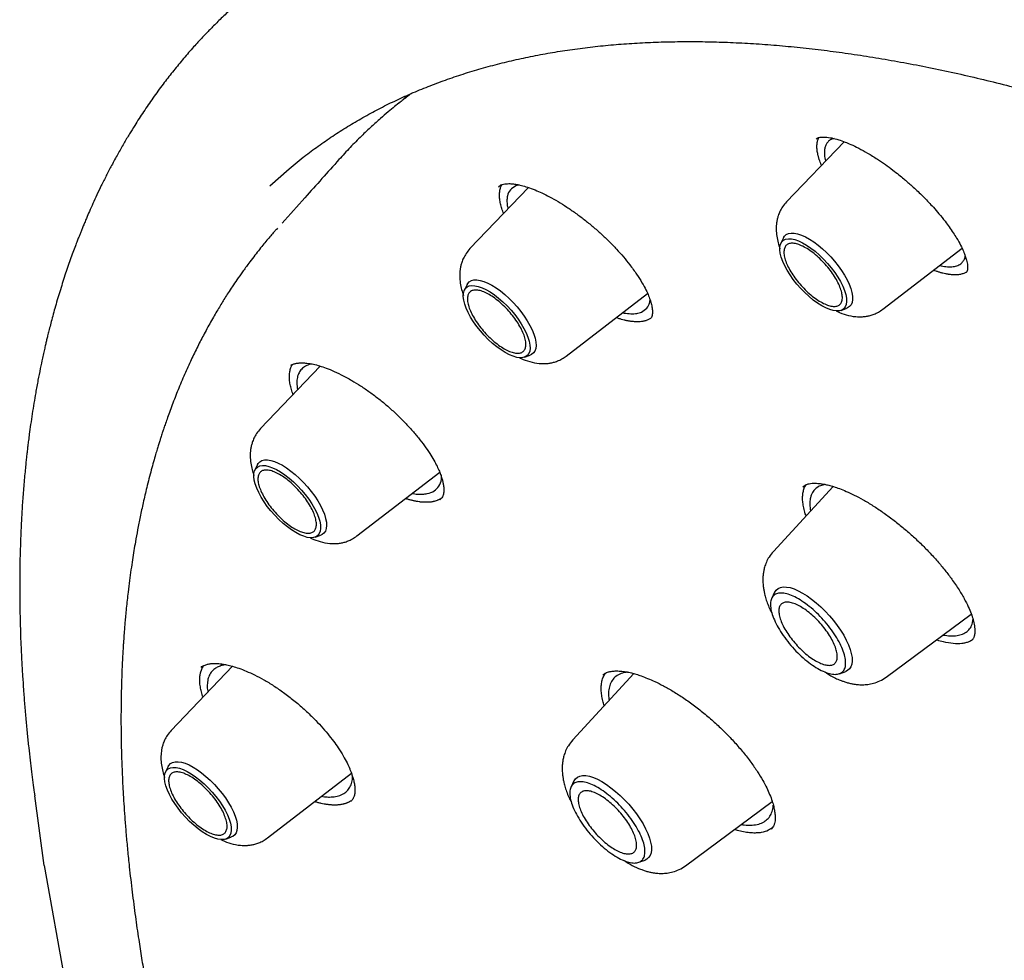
# Model space of a CAD drawing. Header units: millimetres. Extents: x 8 to 849, y 12 to 2010.
# Tile 23 of 111: x 611 to 628, y 800 to 817. Entities that reach past the tile are written whole.
import ezdxf

# ---------------------------------------------------------------- set-up
doc = ezdxf.new("R2010")
doc.units = ezdxf.units.MM

msp = doc.modelspace()

# ---------------------------------------------------------------- linework, layer by layer
at = {"color": 7, "linetype": 'Continuous', "lineweight": 30}
for p, q in [((617.988, 815.557), (617.832, 815.42)), ((625.625, 814.737), (624.617, 813.683)), ((625.14, 814.787), (625.149, 814.793)), ((619.572, 813.949), (619.613, 813.98)), ((619.931, 813.979), (619.873, 813.962)), ((620.094, 813.934), (619.07, 812.864)), ((615.698, 813.222), (615.679, 813.198)), ((624.565, 813.054), (624.518, 812.958)), ((626.305, 811.803), (627.693, 812.87)), ((619.019, 812.234), (618.972, 812.138)), ((620.758, 810.983), (622.182, 812.077)), ((625.573, 811.783), (625.673, 811.819)), ((620.027, 810.963), (620.127, 810.999)), ((616.446, 810.806), (615.399, 809.711)), ((615.933, 810.823), (615.94, 810.827)), ((615.347, 809.082), (615.3, 808.986)), ((617.087, 807.831), (618.539, 808.947)), ((625.433, 808.698), (624.387, 807.562)), ((624.904, 808.69), (624.96, 808.73)), ((625.294, 808.734), (625.213, 808.712)), ((618.579, 808.502), (618.541, 808.466)), ((616.355, 807.81), (616.455, 807.847)), ((624.409, 806.846), (624.358, 806.741)), ((626.363, 805.359), (627.856, 806.462)), ((614.91, 805.549), (613.834, 804.424)), ((621.94, 805.421), (620.87, 804.258)), ((621.401, 805.397), (621.411, 805.404)), ((621.415, 805.38), (621.444, 805.428)), ((625.544, 805.419), (625.654, 805.459)), ((613.782, 803.794), (613.735, 803.698)), ((615.522, 802.543), (616.993, 803.674)), ((617.012, 803.593), (617.01, 803.623)), ((620.892, 803.542), (620.841, 803.437)), ((611.432, 803.345), (611.442, 803.277)), ((611.438, 803.277), (611.603, 802.06)), ((622.846, 802.055), (624.368, 803.179)), ((624.389, 802.749), (624.35, 802.698)), ((624.35, 802.701), (624.347, 802.699)), ((614.79, 802.523), (614.89, 802.559)), ((612.036, 799.687), (611.613, 802.061)), ((622.027, 802.115), (622.137, 802.155))]:
    msp.add_line(p, q, dxfattribs=at)
at = {"color": 7, "linetype": 'Continuous', "lineweight": 30, "flags": 128}
for points in [[(616.148, 814.462), (615.899, 814.258), (615.564, 813.958)], [(624.565, 813.054), (624.583, 813.082), (624.613, 813.11), (624.652, 813.128), (624.699, 813.137), (624.752, 813.135), (624.812, 813.124), (624.877, 813.102), (624.947, 813.071), (625.019, 813.031), (625.094, 812.983), (625.169, 812.927), (625.245, 812.863), (625.319, 812.794), (625.391, 812.72), (625.459, 812.643), (625.523, 812.562), (625.581, 812.481), (625.633, 812.399), (625.678, 812.318), (625.714, 812.24), (625.743, 812.165), (625.762, 812.095), (625.773, 812.031), (625.774, 811.973), (625.766, 811.923), (625.748, 811.881), (625.722, 811.848), (625.687, 811.825), (625.673, 811.819)], [(625.235, 811.863), (625.162, 811.909), (625.087, 811.963), (625.012, 812.025), (624.938, 812.093), (624.867, 812.166), (624.799, 812.243), (624.736, 812.322), (624.679, 812.403), (624.628, 812.484), (624.585, 812.564), (624.55, 812.641), (624.523, 812.714), (624.506, 812.782), (624.499, 812.844), (624.501, 812.899), (624.512, 812.945), (624.533, 812.983), (624.564, 813.011), (624.602, 813.029), (624.649, 813.037), (624.702, 813.035), (624.762, 813.022), (624.827, 813), (624.897, 812.967), (624.969, 812.925), (625.044, 812.875), (625.119, 812.817), (625.193, 812.752), (625.266, 812.681), (625.336, 812.606), (625.401, 812.528), (625.461, 812.447), (625.516, 812.366), (625.563, 812.286), (625.602, 812.207), (625.632, 812.132), (625.654, 812.061), (625.666, 811.996), (625.669, 811.938), (625.662, 811.887), (625.646, 811.845), (625.62, 811.812), (625.586, 811.788), (625.543, 811.775), (625.493, 811.772), (625.436, 811.78), (625.374, 811.798), (625.306, 811.825), (625.235, 811.863)], [(619.019, 812.234), (619.03, 812.253), (619.058, 812.284), (619.095, 812.305), (619.14, 812.316), (619.192, 812.317), (619.25, 812.308), (619.314, 812.289), (619.382, 812.26), (619.454, 812.222)], [(619.688, 811.043), (619.615, 811.089), (619.54, 811.143), (619.465, 811.205), (619.391, 811.273), (619.32, 811.346), (619.252, 811.423), (619.189, 811.502), (619.132, 811.583), (619.081, 811.664), (619.038, 811.744), (619.003, 811.821), (618.977, 811.894), (618.96, 811.962), (618.952, 812.024), (618.954, 812.079), (618.966, 812.125), (618.987, 812.163), (619.017, 812.191), (619.055, 812.21), (619.102, 812.218), (619.156, 812.215), (619.216, 812.203), (619.281, 812.18), (619.35, 812.147), (619.423, 812.105), (619.497, 812.055), (619.572, 811.997), (619.647, 811.932), (619.719, 811.861), (619.789, 811.786), (619.854, 811.708), (619.915, 811.627), (619.969, 811.546), (620.016, 811.466), (620.055, 811.387), (620.086, 811.312), (620.108, 811.241), (620.12, 811.176), (620.123, 811.118), (620.116, 811.067), (620.099, 811.025), (620.074, 810.992), (620.039, 810.968), (619.997, 810.955), (619.947, 810.952), (619.89, 810.96), (619.827, 810.978), (619.76, 811.006), (619.688, 811.043)], [(619.454, 812.222), (619.528, 812.176), (619.604, 812.122), (619.679, 812.06), (619.754, 811.992), (619.827, 811.92), (619.896, 811.843), (619.961, 811.763), (620.02, 811.682), (620.074, 811.6), (620.12, 811.519), (620.159, 811.44), (620.19, 811.364), (620.212, 811.293), (620.224, 811.227), (620.228, 811.167), (620.222, 811.115), (620.207, 811.071), (620.183, 811.036), (620.15, 811.01), (620.127, 810.999)], [(615.347, 809.082), (615.359, 809.101), (615.387, 809.131), (615.424, 809.152), (615.469, 809.163), (615.521, 809.164), (615.579, 809.155), (615.643, 809.136), (615.711, 809.108), (615.783, 809.07)], [(616.017, 807.89), (615.944, 807.937), (615.869, 807.991), (615.794, 808.052), (615.72, 808.12), (615.649, 808.193), (615.581, 808.27), (615.518, 808.35), (615.461, 808.431), (615.41, 808.512), (615.367, 808.591), (615.332, 808.668), (615.305, 808.742), (615.288, 808.81), (615.281, 808.872), (615.283, 808.926), (615.295, 808.973), (615.316, 809.011), (615.346, 809.039), (615.384, 809.057), (615.431, 809.065), (615.484, 809.063), (615.544, 809.05), (615.61, 809.027), (615.679, 808.995), (615.751, 808.953), (615.826, 808.902), (615.901, 808.844), (615.975, 808.779), (616.048, 808.709), (616.118, 808.634), (616.183, 808.555), (616.243, 808.475), (616.298, 808.394), (616.345, 808.313), (616.384, 808.235), (616.415, 808.16), (616.436, 808.089), (616.449, 808.024), (616.451, 807.965), (616.444, 807.914), (616.428, 807.872), (616.403, 807.839), (616.368, 807.816), (616.326, 807.803), (616.275, 807.8), (616.218, 807.807), (616.156, 807.825), (616.088, 807.853), (616.017, 807.89)], [(615.783, 809.07), (615.857, 809.023), (615.932, 808.969), (616.008, 808.907), (616.083, 808.84), (616.155, 808.767), (616.225, 808.69), (616.289, 808.61), (616.349, 808.529), (616.403, 808.447), (616.449, 808.366), (616.488, 808.287), (616.519, 808.211), (616.54, 808.14), (616.553, 808.074), (616.557, 808.014), (616.551, 807.962), (616.536, 807.918), (616.511, 807.883), (616.479, 807.858), (616.455, 807.847)], [(624.409, 806.846), (624.41, 806.846), (624.435, 806.884), (624.469, 806.912), (624.511, 806.93), (624.561, 806.939), (624.618, 806.937), (624.681, 806.926), (624.749, 806.904), (624.822, 806.873), (624.898, 806.832), (624.977, 806.783), (625.057, 806.726), (625.137, 806.662), (625.217, 806.591), (625.294, 806.515), (625.369, 806.435), (625.44, 806.351), (625.505, 806.266), (625.565, 806.179), (625.619, 806.092), (625.665, 806.007), (625.703, 805.924), (625.732, 805.845), (625.753, 805.771), (625.765, 805.702), (625.767, 805.64), (625.76, 805.586), (625.744, 805.539), (625.718, 805.502), (625.684, 805.474), (625.654, 805.459)], [(614.452, 802.603), (614.378, 802.649), (614.304, 802.703), (614.229, 802.765), (614.155, 802.833), (614.084, 802.906), (614.016, 802.983), (613.953, 803.062), (613.895, 803.143), (613.845, 803.224), (613.801, 803.304), (613.766, 803.381), (613.74, 803.454), (613.723, 803.522), (613.716, 803.584), (613.718, 803.639), (613.729, 803.685), (613.75, 803.723), (613.78, 803.751), (613.819, 803.77), (613.865, 803.778), (613.919, 803.775), (613.979, 803.763), (614.044, 803.74), (614.114, 803.707), (614.186, 803.665), (614.261, 803.615), (614.336, 803.557), (614.41, 803.492), (614.483, 803.421), (614.552, 803.346), (614.618, 803.268), (614.678, 803.187), (614.732, 803.106), (614.779, 803.026), (614.819, 802.947), (614.849, 802.872), (614.871, 802.801), (614.883, 802.736), (614.886, 802.678), (614.879, 802.627), (614.863, 802.585), (614.837, 802.552), (614.803, 802.528), (614.76, 802.515), (614.71, 802.512), (614.653, 802.52), (614.591, 802.538), (614.523, 802.566), (614.452, 802.603)], [(613.782, 803.794), (613.793, 803.813), (613.822, 803.844), (613.859, 803.865), (613.903, 803.876), (613.955, 803.877), (614.014, 803.868), (614.077, 803.849), (614.146, 803.82), (614.218, 803.782)], [(614.218, 803.782), (614.292, 803.736), (614.367, 803.682), (614.443, 803.62), (614.518, 803.552), (614.59, 803.48), (614.659, 803.403), (614.724, 803.323), (614.784, 803.242), (614.837, 803.16), (614.884, 803.079), (614.923, 803), (614.953, 802.924), (614.975, 802.852), (614.988, 802.787), (614.991, 802.727), (614.985, 802.675), (614.97, 802.631), (614.946, 802.596), (614.913, 802.57), (614.89, 802.559)], [(620.892, 803.542), (620.893, 803.542), (620.918, 803.58), (620.952, 803.608), (620.994, 803.626), (621.044, 803.635), (621.101, 803.633), (621.164, 803.622), (621.232, 803.6), (621.305, 803.569), (621.381, 803.528), (621.46, 803.479), (621.54, 803.422), (621.62, 803.358), (621.7, 803.287), (621.777, 803.211), (621.852, 803.131), (621.923, 803.047), (621.988, 802.962), (622.048, 802.875), (622.102, 802.788), (622.148, 802.703), (622.186, 802.62), (622.215, 802.541), (622.236, 802.467), (622.248, 802.398), (622.25, 802.336), (622.243, 802.282), (622.227, 802.235), (622.201, 802.198), (622.167, 802.17), (622.137, 802.155)]]:
    msp.add_lwpolyline(points, dxfattribs=at)
at = {"color": 7, "linetype": 'Continuous', "lineweight": 30}
for points, knots in [([(615.108, 817.26), (615.084, 817.239), (615.034, 817.195), (614.959, 817.129), (614.879, 817.056), (614.796, 816.978), (614.713, 816.9), (614.634, 816.823), (614.561, 816.751), (614.498, 816.686), (614.443, 816.629), (614.393, 816.577), (614.343, 816.523), (614.28, 816.455), (614.203, 816.37), (614.116, 816.271), (614.028, 816.168), (613.941, 816.063), (613.856, 815.958), (613.773, 815.852), (613.657, 815.701), (613.515, 815.506), (613.349, 815.264), (613.213, 815.054), (613.099, 814.868), (613, 814.702), (612.895, 814.518), (612.793, 814.33), (612.697, 814.145), (612.611, 813.972), (612.533, 813.809), (612.463, 813.659), (612.402, 813.522), (612.354, 813.409), (612.316, 813.319), (612.286, 813.248), (612.26, 813.183), (612.236, 813.122), (612.211, 813.061), (612.184, 812.991), (612.15, 812.902), (612.11, 812.794), (612.065, 812.668), (612.018, 812.534), (611.971, 812.396), (611.925, 812.253), (611.88, 812.109), (611.836, 811.964), (611.795, 811.821), (611.758, 811.685), (611.725, 811.562), (611.697, 811.454), (611.674, 811.363), (611.655, 811.286), (611.638, 811.213), (611.62, 811.136), (611.6, 811.046), (611.572, 810.921), (611.538, 810.758), (611.497, 810.555), (611.461, 810.354), (611.427, 810.157), (611.397, 809.971), (611.371, 809.79), (611.349, 809.634), (611.333, 809.509), (611.321, 809.412), (611.311, 809.329), (611.302, 809.253), (611.293, 809.171), (611.283, 809.071), (611.271, 808.949), (611.258, 808.811), (611.242, 808.618), (611.224, 808.377), (611.208, 808.103), (611.196, 807.844), (611.188, 807.606), (611.182, 807.387), (611.18, 807.207), (611.179, 807.065), (611.178, 806.954), (611.178, 806.849), (611.179, 806.742), (611.18, 806.625), (611.182, 806.497), (611.186, 806.339), (611.191, 806.145), (611.2, 805.911), (611.212, 805.654), (611.227, 805.394), (611.245, 805.133), (611.264, 804.877), (611.286, 804.619), (611.31, 804.367), (611.335, 804.131), (611.359, 803.911), (611.383, 803.707), (611.406, 803.519), (611.422, 803.397), (611.43, 803.339)], [0, 0, 0, 0, 0.006275, 0.013374, 0.021301, 0.030058, 0.039574, 0.048518, 0.056398, 0.063839, 0.069993, 0.075146, 0.080881, 0.087444, 0.097015, 0.107652, 0.118311, 0.128892, 0.139396, 0.149821, 0.160105, 0.183244, 0.205278, 0.226759, 0.239718, 0.254094, 0.269914, 0.286623, 0.301151, 0.315297, 0.32827, 0.340073, 0.350711, 0.360285, 0.366164, 0.371584, 0.376546, 0.381051, 0.38539, 0.390643, 0.39691, 0.405502, 0.415209, 0.425211, 0.435448, 0.44592, 0.456625, 0.466932, 0.477425, 0.487267, 0.496003, 0.503639, 0.509947, 0.515242, 0.519824, 0.525122, 0.531318, 0.53841, 0.551027, 0.564812, 0.579737, 0.591676, 0.604248, 0.616671, 0.627472, 0.634801, 0.641114, 0.646415, 0.650768, 0.655846, 0.662273, 0.670045, 0.679134, 0.688586, 0.70675, 0.724387, 0.739692, 0.754512, 0.767929, 0.779659, 0.787136, 0.793729, 0.799668, 0.806075, 0.8131, 0.82074, 0.829001, 0.841477, 0.855262, 0.870347, 0.886723, 0.900746, 0.915581, 0.93072, 0.944895, 0.958051, 0.969987, 0.980954, 0.990956, 1, 1, 1, 1]), ([(616.139, 814.454), (616.148, 814.461), (616.236, 814.533), (616.411, 814.661), (616.663, 814.837), (616.924, 815.003), (617.192, 815.161), (617.467, 815.31), (617.749, 815.451), (618.039, 815.582), (618.335, 815.705), (618.639, 815.819), (618.949, 815.924), (619.266, 816.02), (619.59, 816.107), (619.921, 816.186), (620.259, 816.255), (620.603, 816.316), (620.953, 816.367), (621.31, 816.41), (621.674, 816.444), (622.043, 816.469), (622.419, 816.485), (622.802, 816.492), (623.19, 816.49), (623.584, 816.479), (623.985, 816.46), (624.391, 816.431), (624.803, 816.393), (625.221, 816.347), (625.644, 816.291), (626.073, 816.227), (626.507, 816.154), (626.947, 816.071), (627.392, 815.98), (627.842, 815.88), (628.297, 815.771), (628.758, 815.654), (629.223, 815.527), (629.692, 815.392), (630.167, 815.248), (630.646, 815.095), (631.13, 814.933), (631.617, 814.763), (632.109, 814.584), (632.606, 814.396), (633.106, 814.2), (633.61, 813.996), (634.118, 813.782), (634.629, 813.561), (635.144, 813.331), (635.663, 813.092), (636.185, 812.845), (636.71, 812.59), (637.238, 812.327), (637.769, 812.056), (638.303, 811.776), (638.839, 811.488), (639.378, 811.193), (639.92, 810.889), (640.464, 810.578), (641.01, 810.259), (641.559, 809.932), (642.109, 809.598), (642.661, 809.256), (643.215, 808.906), (643.771, 808.55), (644.328, 808.185), (644.886, 807.814), (645.446, 807.435), (646.007, 807.05), (646.569, 806.657), (647.131, 806.257), (647.695, 805.851), (648.259, 805.438), (648.823, 805.018), (649.388, 804.591), (649.953, 804.158), (650.518, 803.719), (651.083, 803.274), (651.648, 802.822), (652.213, 802.364), (652.778, 801.9), (653.341, 801.431), (653.905, 800.956), (654.467, 800.475), (655.029, 799.988), (655.589, 799.496), (656.148, 798.999), (656.707, 798.496), (657.263, 797.988), (657.818, 797.476), (658.372, 796.958), (658.924, 796.436), (659.474, 795.909), (660.022, 795.377), (660.567, 794.841), (661.111, 794.301), (661.652, 793.756), (662.191, 793.208), (662.727, 792.655), (663.26, 792.099), (663.791, 791.539), (664.318, 790.975), (664.843, 790.408), (665.364, 789.837), (665.882, 789.264), (666.396, 788.687), (666.907, 788.107), (667.414, 787.525), (667.918, 786.94), (668.418, 786.352), (668.913, 785.762), (669.405, 785.17), (669.892, 784.575), (670.375, 783.978), (670.854, 783.38), (671.328, 782.779), (671.798, 782.177), (672.262, 781.574), (672.722, 780.969), (673.177, 780.363), (673.627, 779.756), (674.072, 779.148), (674.512, 778.539), (674.946, 777.929), (675.375, 777.319), (675.798, 776.708), (676.216, 776.097), (676.628, 775.486), (677.034, 774.875), (677.434, 774.264), (677.828, 773.653), (678.216, 773.043), (678.598, 772.433), (678.974, 771.823), (679.344, 771.215), (679.707, 770.608), (680.064, 770.001), (680.414, 769.396), (680.757, 768.792), (681.094, 768.19), (681.424, 767.589), (681.747, 766.99), (682.063, 766.392), (682.372, 765.797), (682.674, 765.204), (682.969, 764.613), (683.257, 764.025), (683.537, 763.439), (683.811, 762.856), (684.076, 762.275), (684.335, 761.698), (684.586, 761.123), (684.829, 760.552), (685.065, 759.984), (685.293, 759.42), (685.513, 758.859), (685.726, 758.302), (685.931, 757.748), (686.128, 757.199), (686.317, 756.653), (686.498, 756.112), (686.671, 755.575), (686.837, 755.043), (686.994, 754.515), (687.143, 753.992), (687.284, 753.473), (687.417, 752.96), (687.542, 752.451), (687.659, 751.948), (687.768, 751.45), (687.868, 750.957), (687.96, 750.47), (688.044, 749.988), (688.12, 749.512), (688.187, 749.042), (688.246, 748.578), (688.297, 748.12), (688.34, 747.668), (688.374, 747.222), (688.4, 746.782), (688.418, 746.349), (688.428, 745.922), (688.429, 745.502), (688.422, 745.088), (688.406, 744.682), (688.383, 744.282), (688.351, 743.889), (688.311, 743.503), (688.263, 743.124), (688.207, 742.752), (688.142, 742.388), (688.07, 742.03), (687.989, 741.681), (687.9, 741.338), (687.803, 741.003), (687.698, 740.676), (687.584, 740.356), (687.463, 740.043), (687.334, 739.739), (687.196, 739.442), (687.051, 739.153), (686.897, 738.872), (686.736, 738.599), (686.567, 738.334), (686.389, 738.076), (686.204, 737.827), (686.011, 737.586), (685.809, 737.354), (685.657, 737.188), (685.57, 737.101), (685.555, 737.087)], [0, 0, 0, 0, 0.000549, 0.005418, 0.010285, 0.01515, 0.020012, 0.02487, 0.029723, 0.034572, 0.039416, 0.044255, 0.049089, 0.053919, 0.058743, 0.063563, 0.068378, 0.073189, 0.077997, 0.082801, 0.087602, 0.092401, 0.097197, 0.101991, 0.106783, 0.111573, 0.116363, 0.121151, 0.125938, 0.130724, 0.13551, 0.140296, 0.145081, 0.149866, 0.154651, 0.159436, 0.164221, 0.169007, 0.173792, 0.178578, 0.183364, 0.18815, 0.192937, 0.197724, 0.202511, 0.207299, 0.212087, 0.216876, 0.221665, 0.226454, 0.231244, 0.236034, 0.240824, 0.245615, 0.250407, 0.255198, 0.25999, 0.264783, 0.269575, 0.274368, 0.279162, 0.283956, 0.28875, 0.293544, 0.298339, 0.303133, 0.307929, 0.312724, 0.31752, 0.322316, 0.327112, 0.331908, 0.336705, 0.341501, 0.346298, 0.351095, 0.355893, 0.36069, 0.365488, 0.370286, 0.375084, 0.379882, 0.38468, 0.389479, 0.394277, 0.399076, 0.403874, 0.408673, 0.413472, 0.418271, 0.42307, 0.42787, 0.432669, 0.437468, 0.442268, 0.447067, 0.451867, 0.456666, 0.461466, 0.466266, 0.471065, 0.475865, 0.480665, 0.485465, 0.490265, 0.495064, 0.499864, 0.504664, 0.509464, 0.514264, 0.519064, 0.523863, 0.528663, 0.533463, 0.538263, 0.543062, 0.547862, 0.552662, 0.557461, 0.562261, 0.56706, 0.571859, 0.576659, 0.581458, 0.586257, 0.591056, 0.595855, 0.600654, 0.605453, 0.610251, 0.61505, 0.619848, 0.624647, 0.629445, 0.634243, 0.639041, 0.643838, 0.648636, 0.653433, 0.658231, 0.663028, 0.667824, 0.672621, 0.677417, 0.682213, 0.687009, 0.691805, 0.696601, 0.701396, 0.706191, 0.710985, 0.71578, 0.720574, 0.725368, 0.730161, 0.734954, 0.739747, 0.74454, 0.749332, 0.754123, 0.758915, 0.763706, 0.768496, 0.773287, 0.778076, 0.782866, 0.787655, 0.792443, 0.797231, 0.802019, 0.806807, 0.811593, 0.81638, 0.821166, 0.825952, 0.830738, 0.835523, 0.840308, 0.845092, 0.849877, 0.854662, 0.859446, 0.864231, 0.869015, 0.8738, 0.878586, 0.883372, 0.888158, 0.892946, 0.897734, 0.902524, 0.907315, 0.912109, 0.916904, 0.921702, 0.926502, 0.931306, 0.936113, 0.940924, 0.945738, 0.950557, 0.955381, 0.96021, 0.965043, 0.969881, 0.974725, 0.979573, 0.984427, 0.989284, 0.994145, 0.99901, 1, 1, 1, 1]), ([(618.046, 815.583), (618.043, 815.581), (618.031, 815.573), (618.012, 815.558), (617.986, 815.539), (617.954, 815.514), (617.906, 815.478), (617.836, 815.424), (617.742, 815.349), (617.627, 815.254), (617.493, 815.138), (617.336, 814.998), (617.159, 814.829), (616.967, 814.636), (616.839, 814.495), (616.774, 814.423)], [0, 0, 0, 0, 0.006097, 0.024435, 0.042773, 0.062412, 0.093705, 0.146641, 0.216359, 0.302859, 0.406143, 0.526209, 0.669659, 0.831448, 1, 1, 1, 1]), ([(625.139, 814.787), (625.15, 814.794), (625.173, 814.81), (625.222, 814.82), (625.271, 814.819), (625.296, 814.818)], [0, 0, 0, 0, 0.329793, 0.66263, 1, 1, 1, 1]), ([(625.296, 814.818), (625.334, 814.814), (625.404, 814.807), (625.524, 814.774), (625.635, 814.735), (625.753, 814.686), (625.884, 814.623), (626.041, 814.538), (626.198, 814.441), (626.346, 814.34), (626.472, 814.247), (626.58, 814.163), (626.663, 814.095), (626.733, 814.035), (626.803, 813.974), (626.882, 813.902), (626.961, 813.827), (627.036, 813.752), (627.112, 813.674), (627.198, 813.581), (627.296, 813.468), (627.389, 813.353), (627.472, 813.241), (627.539, 813.143), (627.607, 813.035), (627.668, 812.926), (627.717, 812.821), (627.751, 812.735), (627.772, 812.666), (627.785, 812.611), (627.792, 812.559), (627.792, 812.512), (627.785, 812.472), (627.771, 812.455), (627.764, 812.446)], [0, 0, 0, 0, 0.046196, 0.086534, 0.12102, 0.149809, 0.187737, 0.228521, 0.272204, 0.306892, 0.339328, 0.366411, 0.388132, 0.402512, 0.420318, 0.442672, 0.465254, 0.484703, 0.505547, 0.530572, 0.561625, 0.598659, 0.626659, 0.656113, 0.684016, 0.722664, 0.757464, 0.788423, 0.815572, 0.838968, 0.862358, 0.900403, 0.946296, 1, 1, 1, 1]), ([(625.229, 814.323), (625.228, 814.326), (625.223, 814.337), (625.213, 814.363), (625.202, 814.393), (625.192, 814.422), (625.185, 814.444), (625.179, 814.466), (625.173, 814.487), (625.168, 814.508), (625.162, 814.535), (625.157, 814.562), (625.151, 814.606), (625.148, 814.66), (625.154, 814.724), (625.167, 814.774), (625.181, 814.8), (625.186, 814.81)], [0, 0, 0, 0, 0.013273, 0.051003, 0.126474, 0.164204, 0.201933, 0.239663, 0.277392, 0.315122, 0.352852, 0.428324, 0.466054, 0.617108, 0.762875, 0.909657, 1, 1, 1, 1]), ([(625.45, 814.792), (625.44, 814.79), (625.401, 814.781), (625.357, 814.749), (625.316, 814.702), (625.292, 814.648), (625.28, 814.589), (625.28, 814.516), (625.286, 814.455), (625.301, 814.41), (625.304, 814.401)], [0, 0, 0, 0, 0.064686, 0.249274, 0.39019, 0.53322, 0.669195, 0.788054, 0.958224, 1, 1, 1, 1]), ([(616.773, 814.424), (616.574, 814.201), (616.243, 813.83), (615.911, 813.458), (615.778, 813.309)], [0, 0, 0, 0, 0.5992304, 1, 1, 1, 1]), ([(619.659, 813.479), (619.657, 813.484), (619.642, 813.521), (619.62, 813.587), (619.599, 813.672), (619.588, 813.751), (619.586, 813.825), (619.594, 813.891), (619.609, 813.946), (619.625, 813.974), (619.632, 813.986)], [0, 0, 0, 0, 0.024642, 0.172537, 0.315255, 0.458967, 0.605779, 0.75365, 0.896364, 1, 1, 1, 1]), ([(619.613, 813.98), (619.627, 813.985), (619.652, 813.995), (619.699, 814.001), (619.753, 814.003), (619.814, 814), (619.887, 813.99), (619.974, 813.971), (620.083, 813.94), (620.204, 813.896), (620.333, 813.839), (620.467, 813.773), (620.614, 813.69), (620.767, 813.594), (620.921, 813.488), (621.074, 813.373), (621.224, 813.251), (621.37, 813.123), (621.509, 812.991), (621.639, 812.856), (621.76, 812.719), (621.88, 812.571), (621.99, 812.419), (622.084, 812.271), (622.153, 812.144), (622.202, 812.038), (622.236, 811.944), (622.254, 811.876), (622.263, 811.823), (622.267, 811.781), (622.268, 811.742), (622.265, 811.706), (622.258, 811.673), (622.247, 811.654), (622.241, 811.645)], [0, 0, 0, 0, 0.029748, 0.055185, 0.076295, 0.102774, 0.125777, 0.15252, 0.182785, 0.217822, 0.247279, 0.279488, 0.314193, 0.349412, 0.384632, 0.419831, 0.454979, 0.490047, 0.525024, 0.559914, 0.594728, 0.629363, 0.67278, 0.712232, 0.747683, 0.779144, 0.807721, 0.838954, 0.855855, 0.873936, 0.896879, 0.925616, 0.960023, 1, 1, 1, 1]), ([(619.873, 813.962), (619.839, 813.942), (619.77, 813.902), (619.728, 813.81), (619.716, 813.72), (619.718, 813.644), (619.729, 813.587), (619.735, 813.559)], [0, 0, 0, 0, 0.277387, 0.563094, 0.70931, 0.857692, 1, 1, 1, 1]), ([(624.617, 813.683), (624.593, 813.656), (624.548, 813.604), (624.502, 813.52), (624.473, 813.446), (624.454, 813.38), (624.443, 813.32), (624.437, 813.262), (624.435, 813.182), (624.443, 813.083), (624.468, 812.97), (624.489, 812.897), (624.502, 812.864), (624.502, 812.863)], [0, 0, 0, 0, 0.123758, 0.230137, 0.319151, 0.391128, 0.462655, 0.52913, 0.599113, 0.744075, 0.877587, 0.997167, 1, 1, 1, 1]), ([(615.677, 813.201), (615.664, 813.187), (615.63, 813.149), (615.575, 813.086), (615.509, 813.007), (615.437, 812.92), (615.359, 812.824), (615.277, 812.718), (615.183, 812.596), (615.086, 812.462), (614.989, 812.325), (614.906, 812.202), (614.835, 812.094), (614.774, 811.998), (614.718, 811.907), (614.662, 811.815), (614.602, 811.715), (614.54, 811.606), (614.476, 811.491), (614.394, 811.34), (614.296, 811.149), (614.181, 810.912), (614.065, 810.658), (613.973, 810.438), (613.901, 810.258), (613.85, 810.127), (613.803, 809.999), (613.762, 809.884), (613.728, 809.785), (613.7, 809.705), (613.68, 809.644), (613.664, 809.596), (613.649, 809.55), (613.632, 809.493), (613.61, 809.425), (613.586, 809.345), (613.556, 809.247), (613.522, 809.127), (613.483, 808.986), (613.443, 808.835), (613.395, 808.643), (613.343, 808.421), (613.29, 808.174), (613.245, 807.946), (613.209, 807.748), (613.179, 807.573), (613.154, 807.41), (613.128, 807.236), (613.102, 807.048), (613.08, 806.871), (613.062, 806.708), (613.047, 806.569), (613.035, 806.439), (613.024, 806.325), (613.016, 806.23), (613.01, 806.155), (613.006, 806.098), (613.002, 806.048), (612.999, 805.993), (612.994, 805.925), (612.989, 805.845), (612.984, 805.753), (612.978, 805.647), (612.972, 805.526), (612.967, 805.389), (612.962, 805.238), (612.958, 805.082), (612.955, 804.928), (612.954, 804.781), (612.953, 804.618), (612.954, 804.441), (612.957, 804.254), (612.96, 804.084), (612.965, 803.929), (612.97, 803.786), (612.976, 803.644), (612.983, 803.483), (612.993, 803.297), (613.007, 803.083), (613.023, 802.85), (613.044, 802.597), (613.069, 802.325), (613.103, 801.988), (613.148, 801.601), (613.203, 801.175), (613.251, 800.842), (613.289, 800.599), (613.314, 800.438), (613.34, 800.282), (613.365, 800.136), (613.388, 800.004), (613.408, 799.89), (613.425, 799.794), (613.44, 799.715), (613.454, 799.637), (613.471, 799.546), (613.494, 799.429), (613.521, 799.287), (613.554, 799.12), (613.594, 798.928), (613.678, 798.529), (613.813, 797.927), (614.011, 797.127), (614.193, 796.448), (614.348, 795.901), (614.467, 795.495), (614.584, 795.11), (614.697, 794.748), (614.794, 794.443), (614.877, 794.19), (614.949, 793.974), (615.025, 793.745), (615.11, 793.498), (615.202, 793.231), (615.311, 792.924), (615.434, 792.581), (615.57, 792.214), (615.705, 791.855), (615.835, 791.515), (615.96, 791.194), (616.081, 790.891), (616.2, 790.595), (616.321, 790.296), (616.485, 789.902), (616.697, 789.403), (616.914, 788.901), (617.052, 788.592), (617.099, 788.487)], [0, 0, 0, 0, 0.002746, 0.007288, 0.012526, 0.018461, 0.025094, 0.032427, 0.040322, 0.050508, 0.059632, 0.067695, 0.074695, 0.080741, 0.086083, 0.091831, 0.098048, 0.104731, 0.111697, 0.118833, 0.131732, 0.145184, 0.159388, 0.174387, 0.18138, 0.188535, 0.195577, 0.201703, 0.206859, 0.211044, 0.214257, 0.216252, 0.218548, 0.221441, 0.22493, 0.229016, 0.233699, 0.239984, 0.247097, 0.254904, 0.262543, 0.27539, 0.287217, 0.298023, 0.307808, 0.314962, 0.322389, 0.330371, 0.338907, 0.347995, 0.354243, 0.360665, 0.366488, 0.371484, 0.375655, 0.379001, 0.381232, 0.383117, 0.385484, 0.388392, 0.39184, 0.395828, 0.400355, 0.405421, 0.411306, 0.41778, 0.424481, 0.430886, 0.436991, 0.442797, 0.451104, 0.458713, 0.465623, 0.471837, 0.477356, 0.482854, 0.488873, 0.496554, 0.504944, 0.514044, 0.523854, 0.534376, 0.545501, 0.562432, 0.578356, 0.593275, 0.599347, 0.605234, 0.610935, 0.616382, 0.621215, 0.62531, 0.628761, 0.631567, 0.633857, 0.637167, 0.641354, 0.646419, 0.652362, 0.659184, 0.666839, 0.694722, 0.72228, 0.749482, 0.763865, 0.777439, 0.7902, 0.802153, 0.813301, 0.820166, 0.827014, 0.834446, 0.842474, 0.851097, 0.860316, 0.872165, 0.884202, 0.895601, 0.906365, 0.916499, 0.925836, 0.934866, 0.944136, 0.953655, 0.971603, 0.990377, 1, 1, 1, 1]), ([(619.07, 812.864), (619.046, 812.836), (619.002, 812.784), (618.956, 812.701), (618.926, 812.627), (618.907, 812.56), (618.896, 812.5), (618.891, 812.442), (618.888, 812.362), (618.896, 812.263), (618.921, 812.15), (618.942, 812.077), (618.956, 812.044), (618.956, 812.044)], [0, 0, 0, 0, 0.123758, 0.230137, 0.319151, 0.391128, 0.462655, 0.52913, 0.599113, 0.744075, 0.877587, 0.997167, 1, 1, 1, 1]), ([(627.439, 812.547), (627.473, 812.547), (627.54, 812.546), (627.622, 812.568), (627.683, 812.605), (627.723, 812.655), (627.744, 812.697), (627.749, 812.727), (627.75, 812.735)], [0, 0, 0, 0, 0.198461, 0.40327, 0.61444, 0.777051, 0.94325, 1, 1, 1, 1]), ([(627.53, 812.405), (627.517, 812.406), (627.497, 812.408), (627.469, 812.412), (627.447, 812.415), (627.426, 812.419), (627.396, 812.424), (627.366, 812.431), (627.334, 812.439), (627.311, 812.446), (627.287, 812.453), (627.262, 812.461), (627.231, 812.471), (627.208, 812.48), (627.193, 812.486)], [0, 0, 0, 0, 0.135589, 0.203372, 0.271155, 0.338937, 0.40672, 0.542309, 0.610091, 0.677874, 0.745656, 0.813439, 0.881222, 1, 1, 1, 1]), ([(627.302, 812.569), (627.31, 812.567), (627.36, 812.553), (627.403, 812.55), (627.439, 812.547)], [0, 0, 0, 0, 0.157825, 1, 1, 1, 1]), ([(627.769, 812.453), (627.754, 812.445), (627.723, 812.428), (627.665, 812.412), (627.601, 812.403), (627.552, 812.405), (627.53, 812.405)], [0, 0, 0, 0, 0.233962, 0.499601, 0.767201, 1, 1, 1, 1]), ([(622.076, 811.754), (622.109, 811.774), (622.176, 811.814), (622.219, 811.893), (622.225, 811.953), (622.226, 811.968)], [0, 0, 0, 0, 0.422152, 0.85708, 1, 1, 1, 1]), ([(621.745, 811.742), (621.753, 811.74), (621.806, 811.728), (621.89, 811.722), (621.995, 811.726), (622.049, 811.745), (622.076, 811.754)], [0, 0, 0, 0, 0.058745, 0.37885, 0.692594, 1, 1, 1, 1]), ([(625.487, 811.774), (625.495, 811.77), (625.552, 811.739), (625.666, 811.7), (625.793, 811.674), (625.89, 811.669), (625.953, 811.671), (626.017, 811.678), (626.085, 811.693), (626.154, 811.716), (626.231, 811.751), (626.279, 811.785), (626.305, 811.803)], [0, 0, 0, 0, 0.031172, 0.221277, 0.419681, 0.48951, 0.561546, 0.640723, 0.712968, 0.79688, 0.892578, 1, 1, 1, 1]), ([(622.187, 811.616), (622.177, 811.612), (622.163, 811.606), (622.141, 811.6), (622.125, 811.595), (622.108, 811.592), (622.085, 811.588), (622.061, 811.585), (622.035, 811.583), (622.016, 811.582), (621.996, 811.582), (621.976, 811.583), (621.948, 811.584), (621.92, 811.587), (621.89, 811.59), (621.868, 811.594), (621.845, 811.598), (621.821, 811.602), (621.798, 811.607), (621.766, 811.615), (621.733, 811.623), (621.699, 811.633), (621.674, 811.641), (621.651, 811.648), (621.637, 811.653), (621.632, 811.655)], [0, 0, 0, 0, 0.075159, 0.112731, 0.150304, 0.187877, 0.225449, 0.300608, 0.33818, 0.375753, 0.413325, 0.450898, 0.488471, 0.563629, 0.601201, 0.638774, 0.676346, 0.713919, 0.751492, 0.789064, 0.864222, 0.901795, 0.939367, 0.97694, 1, 1, 1, 1]), ([(622.242, 811.648), (622.24, 811.645), (622.224, 811.632), (622.204, 811.623), (622.187, 811.616)], [0, 0, 0, 0, 0.175841, 1, 1, 1, 1]), ([(615.929, 810.823), (615.938, 810.828), (615.954, 810.837), (615.98, 810.845), (616.004, 810.851), (616.023, 810.855), (616.044, 810.858), (616.064, 810.861), (616.088, 810.863), (616.117, 810.863), (616.15, 810.863), (616.208, 810.859), (616.291, 810.847), (616.403, 810.821), (616.522, 810.783), (616.657, 810.73), (616.819, 810.655), (616.987, 810.563), (617.155, 810.46), (617.315, 810.352), (617.474, 810.232), (617.629, 810.105), (617.777, 809.971), (617.917, 809.833), (618.048, 809.692), (618.167, 809.551), (618.274, 809.412), (618.364, 809.281), (618.437, 809.161), (618.492, 809.057), (618.533, 808.967), (618.562, 808.89), (618.582, 808.825), (618.598, 808.763), (618.609, 808.699), (618.614, 808.629), (618.608, 808.558), (618.589, 808.521), (618.579, 808.502)], [0, 0, 0, 0, 0.026204, 0.047438, 0.063664, 0.077061, 0.085308, 0.094523, 0.104849, 0.116293, 0.128864, 0.141722, 0.178061, 0.2088, 0.238092, 0.271811, 0.31004, 0.352799, 0.38784, 0.42446, 0.460963, 0.497316, 0.53353, 0.569607, 0.605513, 0.641198, 0.676602, 0.710968, 0.742427, 0.771007, 0.796791, 0.81977, 0.839936, 0.859164, 0.884531, 0.916586, 0.955136, 1, 1, 1, 1]), ([(619.94, 810.954), (619.948, 810.95), (620.005, 810.92), (620.119, 810.881), (620.246, 810.854), (620.343, 810.849), (620.406, 810.851), (620.471, 810.858), (620.538, 810.873), (620.608, 810.896), (620.684, 810.931), (620.733, 810.965), (620.758, 810.983)], [0, 0, 0, 0, 0.031172, 0.221277, 0.419681, 0.48951, 0.561546, 0.640723, 0.712968, 0.79688, 0.892578, 1, 1, 1, 1]), ([(615.97, 810.308), (615.967, 810.313), (615.952, 810.352), (615.933, 810.419), (615.913, 810.507), (615.904, 810.588), (615.904, 810.663), (615.915, 810.733), (615.933, 810.79), (615.951, 810.821), (615.958, 810.834)], [0, 0, 0, 0, 0.025364, 0.171329, 0.318347, 0.460238, 0.603098, 0.749045, 0.896076, 1, 1, 1, 1]), ([(616.083, 810.707), (616.07, 810.683), (616.045, 810.633), (616.033, 810.538), (616.036, 810.457), (616.048, 810.404), (616.051, 810.392)], [0, 0, 0, 0, 0.2940473, 0.5976843, 0.9110242, 1, 1, 1, 1]), ([(616.304, 810.843), (616.303, 810.843), (616.266, 810.839), (616.207, 810.816), (616.132, 810.773), (616.099, 810.729), (616.083, 810.707)], [0, 0, 0, 0, 0.012556, 0.347574, 0.676684, 1, 1, 1, 1]), ([(615.399, 809.711), (615.375, 809.683), (615.33, 809.631), (615.284, 809.548), (615.255, 809.474), (615.236, 809.407), (615.225, 809.348), (615.219, 809.289), (615.217, 809.21), (615.225, 809.11), (615.25, 808.997), (615.271, 808.925), (615.284, 808.892), (615.285, 808.891)], [0, 0, 0, 0, 0.1237583, 0.2301368, 0.3191509, 0.3911276, 0.4626551, 0.5291303, 0.599113, 0.7440753, 0.8775869, 0.9971667, 1, 1, 1, 1]), ([(618.526, 808.706), (618.545, 808.741), (618.571, 808.787), (618.568, 808.853), (618.568, 808.869)], [0, 0, 0, 0, 0.757919, 1, 1, 1, 1]), ([(618.056, 808.576), (618.088, 808.571), (618.152, 808.561), (618.24, 808.561), (618.344, 808.574), (618.45, 808.613), (618.501, 808.675), (618.526, 808.706)], [0, 0, 0, 0, 0.142695, 0.292669, 0.439845, 0.725484, 1, 1, 1, 1]), ([(624.959, 808.183), (624.955, 808.195), (624.937, 808.244), (624.918, 808.322), (624.902, 808.416), (624.897, 808.501), (624.903, 808.581), (624.921, 808.652), (624.941, 808.702), (624.959, 808.725), (624.963, 808.731)], [0, 0, 0, 0, 0.049128, 0.205451, 0.35166, 0.498872, 0.647619, 0.798462, 0.949999, 1, 1, 1, 1]), ([(624.96, 808.73), (624.977, 808.736), (625.008, 808.747), (625.064, 808.754), (625.128, 808.756), (625.2, 808.75), (625.278, 808.738), (625.358, 808.72), (625.445, 808.696), (625.548, 808.661), (625.668, 808.612), (625.807, 808.548), (625.963, 808.465), (626.132, 808.363), (626.307, 808.247), (626.482, 808.119), (626.654, 807.982), (626.823, 807.836), (626.985, 807.685), (627.138, 807.528), (627.281, 807.369), (627.412, 807.21), (627.54, 807.04), (627.654, 806.868), (627.75, 806.702), (627.818, 806.562), (627.866, 806.442), (627.899, 806.331), (627.914, 806.245), (627.918, 806.181), (627.917, 806.138), (627.914, 806.11), (627.91, 806.093), (627.907, 806.08), (627.904, 806.066), (627.898, 806.05), (627.89, 806.031), (627.88, 806.018), (627.875, 806.011)], [0, 0, 0, 0, 0.03037, 0.05622, 0.077553, 0.104392, 0.127617, 0.147869, 0.169948, 0.194818, 0.222512, 0.253081, 0.286536, 0.322286, 0.358245, 0.394167, 0.430029, 0.465801, 0.50146, 0.537005, 0.57249, 0.607938, 0.642818, 0.685908, 0.724867, 0.759663, 0.790318, 0.821145, 0.858127, 0.87884, 0.898068, 0.91437, 0.921431, 0.928178, 0.938797, 0.954349, 0.974771, 1, 1, 1, 1]), ([(625.213, 808.712), (625.184, 808.697), (625.126, 808.667), (625.068, 808.595), (625.035, 808.512), (625.024, 808.421), (625.025, 808.344), (625.035, 808.29), (625.039, 808.27)], [0, 0, 0, 0, 0.202009, 0.405602, 0.604662, 0.756203, 0.911685, 1, 1, 1, 1]), ([(618.577, 808.499), (618.573, 808.496), (618.566, 808.49), (618.552, 808.482), (618.539, 808.473), (618.524, 808.466), (618.509, 808.459), (618.488, 808.451), (618.467, 808.443), (618.444, 808.437), (618.426, 808.433), (618.408, 808.429), (618.389, 808.426), (618.37, 808.424), (618.344, 808.422), (618.317, 808.421), (618.289, 808.421), (618.267, 808.421), (618.246, 808.422), (618.223, 808.424), (618.2, 808.426), (618.17, 808.43), (618.138, 808.435), (618.106, 808.441), (618.081, 808.447), (618.056, 808.453), (618.031, 808.459), (617.996, 808.468), (617.966, 808.477), (617.944, 808.484), (617.94, 808.486)], [0, 0, 0, 0, 0.0299022, 0.0617197, 0.0935372, 0.1253547, 0.1571722, 0.1889896, 0.2526355, 0.2844529, 0.3162704, 0.3480879, 0.3799053, 0.4117228, 0.4435402, 0.507186, 0.5390034, 0.5708209, 0.6026383, 0.6344558, 0.6662733, 0.6980907, 0.7617366, 0.7935541, 0.8253716, 0.8571891, 0.8890066, 0.9208241, 0.9844703, 1, 1, 1, 1]), ([(616.269, 807.802), (616.277, 807.797), (616.334, 807.767), (616.448, 807.728), (616.575, 807.702), (616.672, 807.696), (616.735, 807.698), (616.8, 807.706), (616.867, 807.72), (616.937, 807.744), (617.013, 807.779), (617.061, 807.813), (617.087, 807.831)], [0, 0, 0, 0, 0.031172, 0.221277, 0.419681, 0.48951, 0.561546, 0.640723, 0.712968, 0.79688, 0.892578, 1, 1, 1, 1]), ([(624.387, 807.562), (624.36, 807.529), (624.312, 807.471), (624.263, 807.375), (624.233, 807.291), (624.216, 807.217), (624.206, 807.153), (624.202, 807.092), (624.202, 807.023), (624.208, 806.953), (624.219, 806.881), (624.234, 806.81), (624.265, 806.696), (624.306, 806.582), (624.351, 806.498), (624.361, 806.479)], [0, 0, 0, 0, 0.107047, 0.194384, 0.273428, 0.331918, 0.388176, 0.443351, 0.497693, 0.577084, 0.636096, 0.692579, 0.770416, 0.948989, 1, 1, 1, 1]), ([(627.704, 806.113), (627.731, 806.127), (627.786, 806.154), (627.842, 806.221), (627.877, 806.293), (627.883, 806.349), (627.885, 806.371)], [0, 0, 0, 0, 0.270765, 0.547052, 0.828863, 1, 1, 1, 1]), ([(627.36, 806.096), (627.404, 806.089), (627.494, 806.076), (627.61, 806.082), (627.673, 806.103), (627.704, 806.113)], [0, 0, 0, 0, 0.323718, 0.66553, 1, 1, 1, 1]), ([(627.878, 806.015), (627.877, 806.014), (627.859, 805.998), (627.835, 805.988), (627.812, 805.978)], [0, 0, 0, 0, 0.044291, 1, 1, 1, 1]), ([(627.812, 805.978), (627.793, 805.971), (627.755, 805.958), (627.667, 805.942), (627.542, 805.941), (627.393, 805.967), (627.291, 805.993), (627.248, 806.008), (627.244, 806.01)], [0, 0, 0, 0, 0.135839, 0.272384, 0.545293, 0.822466, 0.981299, 1, 1, 1, 1]), ([(614.336, 805.355), (614.337, 805.368), (614.339, 805.387), (614.343, 805.411), (614.347, 805.429), (614.351, 805.447), (614.358, 805.469), (614.366, 805.491), (614.375, 805.512), (614.383, 805.527), (614.391, 805.541), (614.398, 805.552), (614.402, 805.558), (614.403, 805.56)], [0, 0, 0, 0, 0.1614875, 0.2422168, 0.3229461, 0.4036754, 0.4844047, 0.6458915, 0.7266207, 0.80735, 0.8880792, 0.9688084, 1, 1, 1, 1]), ([(614.356, 805.529), (614.367, 805.538), (614.388, 805.554), (614.423, 805.57), (614.454, 805.581), (614.484, 805.588), (614.514, 805.594), (614.549, 805.598), (614.608, 805.6), (614.691, 805.596), (614.798, 805.578), (614.907, 805.551), (615.022, 805.514), (615.152, 805.464), (615.298, 805.398), (615.458, 805.313), (615.63, 805.21), (615.806, 805.089), (615.986, 804.951), (616.165, 804.798), (616.324, 804.646), (616.462, 804.5), (616.576, 804.368), (616.676, 804.24), (616.768, 804.111), (616.848, 803.983), (616.914, 803.861), (616.955, 803.771), (616.983, 803.702), (617.004, 803.645), (617.025, 803.578), (617.043, 803.504), (617.055, 803.424), (617.054, 803.375), (617.053, 803.349)], [0, 0, 0, 0, 0.033807, 0.060448, 0.079834, 0.093915, 0.108576, 0.124201, 0.140807, 0.180633, 0.215381, 0.245099, 0.276149, 0.310263, 0.347434, 0.38752, 0.429298, 0.472467, 0.517054, 0.563033, 0.610322, 0.646588, 0.683044, 0.717284, 0.749044, 0.787668, 0.822008, 0.852018, 0.866338, 0.884569, 0.907133, 0.933954, 0.964942, 1, 1, 1, 1]), ([(614.794, 805.577), (614.793, 805.577), (614.778, 805.575), (614.749, 805.57), (614.697, 805.557), (614.639, 805.533), (614.574, 805.49), (614.52, 805.429), (614.48, 805.347), (614.471, 805.281), (614.467, 805.248)], [0, 0, 0, 0, 0.004164, 0.078461, 0.152261, 0.298342, 0.442482, 0.631636, 0.817454, 1, 1, 1, 1]), ([(614.392, 805.007), (614.389, 805.014), (614.375, 805.054), (614.357, 805.123), (614.339, 805.214), (614.333, 805.291), (614.335, 805.336), (614.336, 805.355)], [0, 0, 0, 0, 0.05451, 0.304755, 0.560408, 0.817958, 1, 1, 1, 1]), ([(621.423, 804.859), (621.414, 804.887), (621.395, 804.951), (621.377, 805.045), (621.368, 805.14), (621.371, 805.228), (621.386, 805.31), (621.405, 805.357), (621.415, 805.38)], [0, 0, 0, 0, 0.134571, 0.304399, 0.475009, 0.646868, 0.822727, 1, 1, 1, 1]), ([(621.398, 805.398), (621.409, 805.406), (621.428, 805.422), (621.462, 805.438), (621.492, 805.448), (621.519, 805.455), (621.557, 805.462), (621.615, 805.468), (621.703, 805.466), (621.799, 805.454), (621.892, 805.435), (621.982, 805.41), (622.076, 805.379), (622.186, 805.337), (622.316, 805.28), (622.465, 805.205), (622.635, 805.108), (622.817, 804.992), (623.006, 804.858), (623.193, 804.71), (623.374, 804.553), (623.547, 804.387), (623.709, 804.216), (623.859, 804.043), (623.994, 803.87), (624.109, 803.705), (624.201, 803.554), (624.27, 803.422), (624.326, 803.299), (624.366, 803.19), (624.394, 803.09), (624.408, 803.019), (624.415, 802.965), (624.418, 802.925), (624.419, 802.883), (624.416, 802.839), (624.407, 802.792), (624.396, 802.764), (624.389, 802.749)], [0, 0, 0, 0, 0.02683, 0.049144, 0.066936, 0.080169, 0.090249, 0.117352, 0.147811, 0.177388, 0.202395, 0.222921, 0.244329, 0.269105, 0.297267, 0.328828, 0.363783, 0.401904, 0.440657, 0.479304, 0.517905, 0.556495, 0.595035, 0.633457, 0.671678, 0.709166, 0.743454, 0.774348, 0.801925, 0.833497, 0.859322, 0.885124, 0.898966, 0.913419, 0.928474, 0.946613, 0.970493, 1, 1, 1, 1]), ([(621.829, 805.447), (621.809, 805.444), (621.749, 805.436), (621.668, 805.401), (621.588, 805.343), (621.555, 805.288), (621.538, 805.26)], [0, 0, 0, 0, 0.145168, 0.434656, 0.719573, 1, 1, 1, 1]), ([(625.285, 805.45), (625.333, 805.42), (625.411, 805.371), (625.514, 805.322), (625.59, 805.292), (625.656, 805.27), (625.719, 805.252), (625.786, 805.238), (625.861, 805.227), (625.949, 805.223), (626.046, 805.23), (626.147, 805.251), (626.258, 805.29), (626.327, 805.335), (626.363, 805.359)], [0, 0, 0, 0, 0.1378516, 0.2230896, 0.297152, 0.35401, 0.4133465, 0.4665904, 0.5317405, 0.6154824, 0.6925006, 0.7821677, 0.8846983, 1, 1, 1, 1]), ([(614.467, 805.248), (614.465, 805.213), (614.463, 805.166), (614.474, 805.111), (614.477, 805.097)], [0, 0, 0, 0, 0.733949, 1, 1, 1, 1]), ([(621.538, 805.26), (621.526, 805.23), (621.502, 805.167), (621.492, 805.063), (621.503, 804.985), (621.508, 804.951)], [0, 0, 0, 0, 0.356023, 0.723195, 1, 1, 1, 1]), ([(613.834, 804.424), (613.81, 804.396), (613.765, 804.344), (613.719, 804.26), (613.689, 804.187), (613.671, 804.12), (613.66, 804.06), (613.654, 804.002), (613.652, 803.922), (613.66, 803.823), (613.685, 803.71), (613.706, 803.637), (613.719, 803.604), (613.719, 803.603)], [0, 0, 0, 0, 0.123758, 0.230137, 0.319151, 0.391128, 0.462655, 0.52913, 0.599113, 0.744075, 0.877587, 0.997167, 1, 1, 1, 1]), ([(620.87, 804.258), (620.843, 804.225), (620.795, 804.167), (620.746, 804.071), (620.716, 803.987), (620.699, 803.913), (620.689, 803.849), (620.685, 803.788), (620.685, 803.719), (620.691, 803.649), (620.702, 803.577), (620.717, 803.506), (620.748, 803.392), (620.789, 803.278), (620.834, 803.194), (620.844, 803.175)], [0, 0, 0, 0, 0.107047, 0.194384, 0.273428, 0.331918, 0.388176, 0.443351, 0.497693, 0.577084, 0.636096, 0.692579, 0.770416, 0.948989, 1, 1, 1, 1]), ([(616.469, 803.271), (616.485, 803.268), (616.536, 803.26), (616.619, 803.257), (616.72, 803.266), (616.817, 803.294), (616.898, 803.343), (616.958, 803.41), (616.998, 803.493), (617.008, 803.56), (617.012, 803.593)], [0, 0, 0, 0, 0.05213, 0.156397, 0.286754, 0.429927, 0.576223, 0.719995, 0.861251, 1, 1, 1, 1]), ([(617.053, 803.349), (617.051, 803.328), (617.045, 803.284), (617.025, 803.232), (617, 803.204), (616.986, 803.189)], [0, 0, 0, 0, 0.293972, 0.627216, 1, 1, 1, 1]), ([(616.986, 803.193), (616.982, 803.19), (616.969, 803.181), (616.95, 803.171), (616.929, 803.161), (616.913, 803.154), (616.896, 803.148), (616.879, 803.142), (616.861, 803.137), (616.836, 803.131), (616.811, 803.126), (616.785, 803.123), (616.764, 803.12), (616.744, 803.119), (616.722, 803.118), (616.694, 803.118), (616.664, 803.118), (616.633, 803.12), (616.61, 803.122), (616.586, 803.125), (616.562, 803.128), (616.538, 803.132), (616.505, 803.138), (616.471, 803.145), (616.436, 803.153), (616.41, 803.16), (616.384, 803.167), (616.363, 803.173), (616.351, 803.177), (616.348, 803.178)], [0, 0, 0, 0, 0.028279, 0.094537, 0.12766, 0.160784, 0.193907, 0.227031, 0.260155, 0.293278, 0.359537, 0.39266, 0.425784, 0.458907, 0.492031, 0.525155, 0.591413, 0.624537, 0.657661, 0.690784, 0.723908, 0.757031, 0.790155, 0.856413, 0.889537, 0.92266, 0.955784, 0.988907, 1, 1, 1, 1]), ([(624.347, 802.959), (624.36, 802.988), (624.38, 803.036), (624.384, 803.095), (624.385, 803.118)], [0, 0, 0, 0, 0.6174201, 1, 1, 1, 1]), ([(623.826, 802.779), (623.842, 802.775), (623.911, 802.762), (624.015, 802.764), (624.132, 802.782), (624.226, 802.823), (624.3, 802.881), (624.332, 802.933), (624.347, 802.959)], [0, 0, 0, 0, 0.063634, 0.261397, 0.453921, 0.641199, 0.823225, 1, 1, 1, 1]), ([(624.374, 802.726), (624.352, 802.708), (624.297, 802.666), (624.196, 802.638), (624.089, 802.627), (623.995, 802.629), (623.892, 802.641), (623.794, 802.661), (623.729, 802.68), (623.703, 802.688)], [0, 0, 0, 0, 0.161781, 0.386857, 0.515836, 0.645704, 0.778397, 0.912075, 1, 1, 1, 1]), ([(614.704, 802.514), (614.712, 802.51), (614.769, 802.479), (614.883, 802.441), (615.009, 802.414), (615.107, 802.409), (615.17, 802.411), (615.234, 802.418), (615.302, 802.433), (615.371, 802.456), (615.448, 802.491), (615.496, 802.525), (615.522, 802.543)], [0, 0, 0, 0, 0.031172, 0.221277, 0.419681, 0.48951, 0.561546, 0.640723, 0.712968, 0.79688, 0.892578, 1, 1, 1, 1]), ([(621.768, 802.146), (621.816, 802.116), (621.894, 802.067), (621.997, 802.019), (622.073, 801.988), (622.139, 801.966), (622.202, 801.948), (622.269, 801.934), (622.344, 801.923), (622.432, 801.919), (622.529, 801.926), (622.63, 801.947), (622.741, 801.986), (622.81, 802.031), (622.846, 802.055)], [0, 0, 0, 0, 0.137852, 0.22309, 0.297152, 0.35401, 0.413347, 0.46659, 0.531741, 0.615482, 0.692501, 0.782168, 0.884698, 1, 1, 1, 1])]:
    msp.add_open_spline(points, degree=3, knots=knots, dxfattribs=at)
for points in [[(625.216, 811.93), (625.183, 811.951), (625.118, 811.992), (625.016, 812.074), (624.918, 812.168), (624.826, 812.271), (624.744, 812.379), (624.675, 812.488), (624.621, 812.594), (624.586, 812.692), (624.569, 812.78), (624.573, 812.853), (624.596, 812.909), (624.638, 812.946), (624.696, 812.962), (624.77, 812.956), (624.856, 812.929), (624.951, 812.882), (625.051, 812.817), (625.152, 812.736), (625.25, 812.642), (625.342, 812.539), (625.424, 812.431), (625.493, 812.322), (625.547, 812.216), (625.582, 812.117), (625.598, 812.03), (625.595, 811.956), (625.572, 811.9), (625.53, 811.864), (625.471, 811.848), (625.397, 811.854), (625.312, 811.88), (625.248, 811.914), (625.216, 811.93)], [(619.67, 811.111), (619.637, 811.131), (619.571, 811.172), (619.47, 811.254), (619.371, 811.348), (619.279, 811.451), (619.197, 811.559), (619.128, 811.668), (619.075, 811.774), (619.039, 811.873), (619.023, 811.96), (619.026, 812.034), (619.049, 812.09), (619.091, 812.126), (619.15, 812.142), (619.224, 812.136), (619.31, 812.11), (619.404, 812.063), (619.504, 811.997), (619.605, 811.916), (619.703, 811.822), (619.795, 811.719), (619.878, 811.611), (619.947, 811.502), (620, 811.396), (620.035, 811.298), (620.052, 811.21), (620.048, 811.137), (620.025, 811.081), (619.984, 811.044), (619.925, 811.028), (619.851, 811.034), (619.765, 811.06), (619.701, 811.094), (619.67, 811.111)], [(616.361, 808.147), (616.368, 808.117), (616.381, 808.057), (616.377, 807.984), (616.354, 807.928), (616.312, 807.892), (616.253, 807.876), (616.18, 807.881), (616.094, 807.908), (615.999, 807.955), (615.899, 808.02), (615.798, 808.101), (615.7, 808.195), (615.608, 808.298), (615.526, 808.406), (615.457, 808.515), (615.403, 808.621), (615.368, 808.72), (615.351, 808.808), (615.355, 808.881), (615.378, 808.937), (615.42, 808.973), (615.479, 808.989), (615.552, 808.984), (615.638, 808.957), (615.733, 808.91), (615.833, 808.845), (615.934, 808.764), (616.032, 808.67), (616.124, 808.567), (616.206, 808.459), (616.275, 808.35), (616.33, 808.243), (616.351, 808.179), (616.361, 808.147)], [(625.631, 805.752), (625.64, 805.713), (625.657, 805.636), (625.652, 805.543), (625.623, 805.471), (625.569, 805.424), (625.493, 805.403), (625.398, 805.411), (625.288, 805.445), (625.166, 805.505), (625.038, 805.589), (624.908, 805.694), (624.781, 805.814), (624.663, 805.947), (624.557, 806.086), (624.469, 806.226), (624.4, 806.362), (624.354, 806.489), (624.333, 806.602), (624.338, 806.696), (624.367, 806.768), (624.421, 806.815), (624.497, 806.835), (624.592, 806.828), (624.702, 806.794), (624.824, 806.733), (624.952, 806.649), (625.082, 806.545), (625.208, 806.424), (625.327, 806.292), (625.432, 806.153), (625.521, 806.013), (625.591, 805.876), (625.618, 805.793), (625.631, 805.752)], [(625.127, 805.645), (625.094, 805.665), (625.028, 805.706), (624.927, 805.788), (624.829, 805.882), (624.737, 805.985), (624.655, 806.093), (624.585, 806.202), (624.532, 806.308), (624.497, 806.407), (624.48, 806.495), (624.484, 806.568), (624.507, 806.624), (624.548, 806.66), (624.607, 806.676), (624.681, 806.67), (624.767, 806.644), (624.862, 806.597), (624.961, 806.532), (625.062, 806.45), (625.161, 806.357), (625.253, 806.254), (625.335, 806.145), (625.404, 806.036), (625.457, 805.93), (625.493, 805.832), (625.509, 805.744), (625.506, 805.671), (625.483, 805.615), (625.441, 805.578), (625.382, 805.562), (625.308, 805.568), (625.223, 805.594), (625.159, 805.628), (625.127, 805.645)], [(614.796, 802.859), (614.803, 802.829), (614.816, 802.769), (614.812, 802.697), (614.789, 802.641), (614.747, 802.604), (614.688, 802.588), (614.614, 802.594), (614.529, 802.621), (614.434, 802.668), (614.334, 802.733), (614.233, 802.814), (614.135, 802.908), (614.043, 803.011), (613.961, 803.119), (613.891, 803.228), (613.838, 803.334), (613.803, 803.433), (613.786, 803.52), (613.79, 803.593), (613.813, 803.649), (613.854, 803.686), (613.913, 803.702), (613.987, 803.696), (614.073, 803.669), (614.168, 803.623), (614.267, 803.557), (614.368, 803.476), (614.467, 803.382), (614.559, 803.279), (614.641, 803.171), (614.71, 803.062), (614.764, 802.956), (614.785, 802.891), (614.796, 802.859)], [(622.114, 802.448), (622.123, 802.409), (622.14, 802.332), (622.135, 802.239), (622.106, 802.167), (622.052, 802.12), (621.976, 802.099), (621.881, 802.107), (621.771, 802.141), (621.649, 802.201), (621.521, 802.285), (621.391, 802.39), (621.264, 802.51), (621.146, 802.643), (621.04, 802.782), (620.952, 802.922), (620.883, 803.058), (620.837, 803.185), (620.816, 803.298), (620.821, 803.392), (620.85, 803.464), (620.904, 803.511), (620.98, 803.531), (621.075, 803.524), (621.185, 803.49), (621.307, 803.429), (621.435, 803.345), (621.565, 803.241), (621.691, 803.12), (621.81, 802.988), (621.915, 802.849), (622.004, 802.709), (622.074, 802.572), (622.101, 802.489), (622.114, 802.448)], [(621.61, 802.341), (621.577, 802.361), (621.511, 802.402), (621.41, 802.484), (621.312, 802.578), (621.22, 802.681), (621.138, 802.789), (621.068, 802.898), (621.015, 803.004), (620.98, 803.103), (620.963, 803.191), (620.967, 803.264), (620.99, 803.32), (621.031, 803.356), (621.09, 803.372), (621.164, 803.367), (621.25, 803.34), (621.345, 803.293), (621.444, 803.228), (621.545, 803.146), (621.644, 803.053), (621.736, 802.95), (621.818, 802.841), (621.887, 802.732), (621.94, 802.626), (621.976, 802.528), (621.992, 802.44), (621.989, 802.367), (621.966, 802.311), (621.924, 802.274), (621.865, 802.258), (621.791, 802.264), (621.706, 802.29), (621.642, 802.324), (621.61, 802.341)]]:
    msp.add_open_spline(points, degree=3, dxfattribs=at)

doc.saveas('drawing.dxf')
